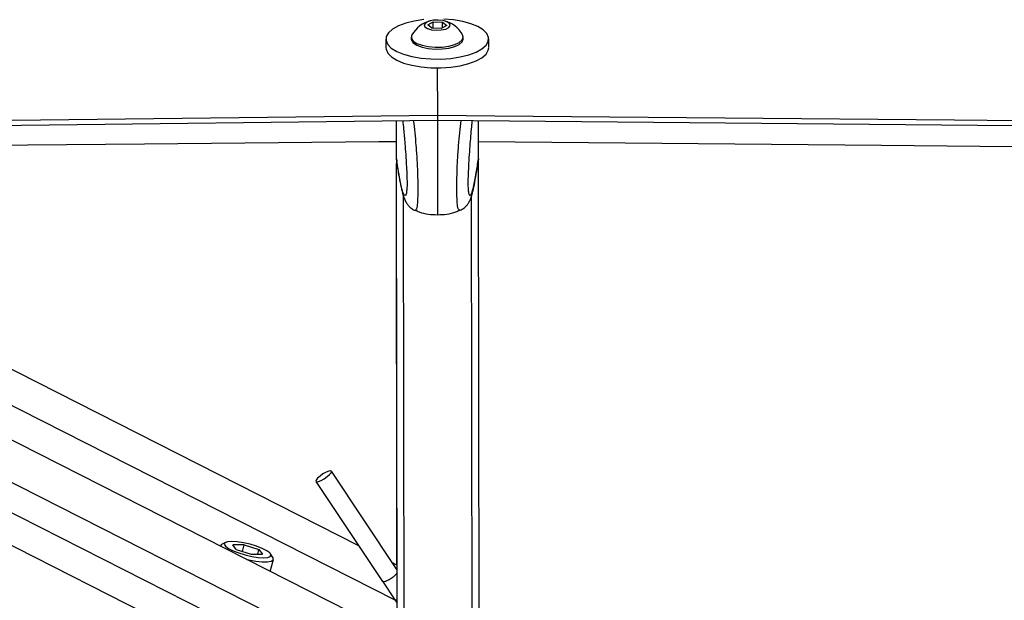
# Model space of a CAD drawing. Header units: millimetres. Extents: x 36407 to 443956, y 20230 to 409263.
# Tile 76 of 79: x 367637 to 376639, y 147905 to 153213. Entities that reach past the tile are written whole.
import ezdxf

# ---------------------------------------------------------------- set-up
doc = ezdxf.new("R2010")
doc.units = ezdxf.units.MM
doc.header["$LTSCALE"] = 50

msp = doc.modelspace()

# ---------------------------------------------------------------- linework, layer by layer
at = {"color": 7, "linetype": 'Continuous', "lineweight": 25}
for p, q in [((371368.26, 153166.07), (371417.49, 153193.98)), ((371405.34, 153135.53), (371368.26, 153166.07)), ((371491.66, 153132.89), (371405.34, 153135.53)), ((371417.49, 153193.98), (371503.81, 153191.33)), ((371417.57, 153135.15), (371417.49, 153193.98)), ((371540.9, 153160.79), (371491.66, 153132.89)), ((371503.81, 153191.33), (371540.9, 153160.79)), ((371503.88, 153139.81), (371503.81, 153191.33)), ((371217.22, 153054.04), (371217.25, 153036.55)), ((371692.25, 153037.19), (371692.22, 153054.67)), ((370984.74, 153036.24), (370984.85, 152959.37)), ((371924.85, 152960.63), (371924.75, 153037.5)), ((371455.15, 152775.83), (371455.86, 152340.2)), ((371455.64, 152340.2), (371455.69, 152294.29)), ((371455.64, 152340.2), (371455.86, 152340.2)), ((371081.1, 151931.07), (371080.62, 152289.83)), ((371081.14, 151931.07), (371080.65, 152289.83)), ((371081.2, 151931.08), (371080.72, 152289.84)), ((371081.16, 151980.48), (371080.75, 152289.84)), ((371081.22, 151941.58), (371080.75, 152289.84)), ((371081.17, 151972.16), (371080.75, 152289.84)), ((371455.69, 152294.29), (371455.93, 152294.29)), ((371831.22, 151942.58), (371830.75, 152290.84)), ((370656.4, 147799.69), (362024.26, 152182.32)), ((370736.12, 148404.07), (363265.38, 152197.04)), ((371081.22, 151941.4), (371081.17, 151972.16)), ((371081.29, 151792.02), (371081.15, 151899.04)), ((371086.13, 148226.36), (371081.18, 151899.04)), ((371081.22, 151941.58), (371081.22, 151941.4)), ((371081.22, 151941.4), (371085.04, 151921.12)), ((371090.12, 145270.95), (371081.24, 151899.04)), ((371831.21, 151942.4), (371827.31, 151921.35)), ((371831.22, 151942.58), (371831.21, 151942.4)), ((371841.24, 144436.66), (371831.22, 151915.96)), ((371081.33, 151789.18), (371081.29, 151792.02)), ((371081.35, 151752.86), (371081.29, 151792.02)), ((371081.35, 151752.69), (371081.3, 151783.65)), ((371081.35, 151752.86), (371081.35, 151752.69)), ((371086.22, 148185.37), (370486.46, 149085.08)), ((370345.01, 148990.79), (370955.23, 148075.37)), ((369471.26, 148401.71), (369471.19, 148401.44)), ((369517.24, 148433.44), (369482.33, 148414.07)), ((369688.04, 148411.38), (369584.26, 148411.38)), ((369616.96, 148368.44), (369584.26, 148411.38)), ((369616.96, 148368.44), (369753.44, 148325.49)), ((369672.69, 148350.9), (369688.04, 148411.38)), ((369688.04, 148411.38), (369824.52, 148368.44)), ((369813.62, 148325.49), (369824.52, 148368.44)), ((369824.52, 148368.44), (369857.22, 148325.49)), ((369753.44, 148325.49), (369857.22, 148325.49)), ((369928.15, 148169.43), (369955.89, 148278.69)), ((369952.05, 148294.82), (369930.6, 148328.51)), ((371086.17, 148226.35), (371044.95, 148247.27)), ((370953.04, 148078.69), (371065.32, 147910.25)), ((371065.32, 147910.25), (371086.63, 147879.83))]:
    msp.add_line(p, q, dxfattribs=at)
at = {"color": 8, "linetype": 'Continuous', "lineweight": 25}
for p, q in [((371081.11, 151931.07), (371080.62, 152289.83)), ((371081.14, 151931.07), (371080.66, 152289.83)), ((371081.2, 151931.08), (371080.72, 152289.84)), ((360169.56, 152160.34), (370022.83, 147157.72)), ((360746.89, 152167.18), (370234.13, 147350.4)), ((361280.34, 152173.5), (370296.46, 147595.92)), ((362634.07, 152189.55), (371066.77, 147908.18)), ((371081.29, 151792.02), (371081.15, 151899.04)), ((371086.14, 148226.36), (371081.18, 151899.04)), ((371091.25, 144435.65), (371081.24, 151899.04)), ((371081.3, 151783.65), (371081.29, 151792.02)), ((371081.33, 151784.03), (371081.3, 151783.65)), ((371155.7, 144316), (371145.93, 151599.67)), ((371777.13, 144316.84), (371767.36, 151600.62))]:
    msp.add_line(p, q, dxfattribs=at)
at = {"color": 7, "linetype": 'Continuous', "lineweight": 25, "flags": 128}
for points in [[(371001.52, 152987.71), (371034.51, 152954.12), (371083.64, 152923.72), (371147.05, 152897.66), (371222.27, 152876.95), (371306.43, 152862.39), (371396.28, 152854.53), (371488.39, 152853.68), (371579.2, 152859.87), (371665.22, 152872.86), (371743.17, 152892.15), (371810.02, 152917.01), (371863.23, 152946.47), (371900.73, 152979.4), (371921.1, 153014.55), (371923.54, 153050.55), (371907.97, 153086.03), (371874.98, 153119.61), (371825.85, 153150.02), (371762.44, 153176.08), (371687.22, 153196.79), (371603.06, 153211.35), (371513.21, 153219.21)], [(371330.29, 153213.87), (371244.27, 153200.88), (371166.32, 153181.58), (371099.47, 153156.73), (371046.27, 153127.27), (371008.76, 153094.33), (370988.39, 153059.19), (370985.95, 153023.19), (371001.52, 152987.71)], [(371444.96, 153117.16), (371490.99, 153119.29), (371531.48, 153128.15), (371560.25, 153142.37), (371572.94, 153159.81), (371567.6, 153177.79), (371545.07, 153193.59), (371508.75, 153204.79), (371464.19, 153209.7), (371418.17, 153207.57), (371377.69, 153198.71), (371348.91, 153184.48), (371336.22, 153167.05), (371341.55, 153149.07), (371364.09, 153133.27), (371400.4, 153122.07), (371444.96, 153117.16)], [(371222.66, 153073.83), (371219.87, 153067.9), (371219.04, 153042.62), (371235.7, 153018.21), (371268.6, 152996.49), (371315.3, 152979.05), (371372.34, 152967.2), (371435.49, 152961.81)], [(371435.49, 152961.81), (371500.08, 152963.29), (371561.29, 152971.52), (371614.6, 152985.89), (371656.06, 153005.35), (371682.58, 153028.43), (371692.21, 153053.44), (371686.74, 153074.46)], [(370984.85, 152955.7), (370986.06, 152942.64), (371001.63, 152907.17)], [(371001.63, 152907.17), (371034.62, 152873.58), (371083.75, 152843.18), (371147.16, 152817.12), (371222.38, 152796.41), (371306.54, 152781.85), (371396.39, 152773.99), (371488.49, 152773.14), (371579.31, 152779.33), (371665.33, 152792.32), (371743.27, 152811.61), (371810.13, 152836.47), (371863.34, 152865.93), (371900.84, 152898.87), (371921.2, 152934.01), (371924.86, 152956.96)], [(371217.25, 153036.55), (371219.07, 153025.13), (371235.72, 153000.72), (371268.62, 152979), (371315.32, 152961.56), (371372.36, 152949.71), (371435.52, 152944.32)], [(371435.52, 152944.32), (371500.1, 152945.8), (371561.32, 152954.03), (371614.63, 152968.41), (371656.08, 152987.86), (371682.61, 153010.94), (371692.23, 153035.95), (371692.25, 153037.19)], [(333949.33, 151896.59), (338151.68, 151946.07), (340252.84, 151970.84), (342354.01, 151995.61), (344455.18, 152020.4), (346556.35, 152045.21), (348657.52, 152070.02), (350758.68, 152094.86), (352859.85, 152119.7), (354961.02, 152144.56), (357062.18, 152169.44), (359163.35, 152194.32), (361264.52, 152219.22), (363365.69, 152244.14), (365466.86, 152269.07), (367568.02, 152294.01), (371455.64, 152340.2)], [(371455.86, 152340.2), (371981.17, 152335.35), (374082.37, 152315.99), (376183.57, 152296.65), (378284.78, 152277.31), (382487.2, 152238.69), (384588.41, 152219.4), (386689.61, 152200.13), (388790.82, 152180.86), (390892.02, 152161.62), (392993.23, 152142.39), (395094.44, 152123.18), (397195.65, 152103.97), (399296.85, 152084.79), (401398.06, 152065.62), (403499.27, 152046.46), (405600.48, 152027.32), (407701.69, 152008.19), (409802.9, 151989.08)], [(331676.79, 151823.9), (335879.14, 151873.36), (337980.3, 151898.12), (340081.47, 151922.88), (342182.64, 151947.66), (344283.81, 151972.45), (346384.98, 151997.26), (348486.15, 152022.08), (350587.32, 152046.91), (352688.48, 152071.76), (354789.65, 152096.62), (356890.81, 152121.49), (358991.98, 152146.38), (361093.15, 152171.28), (363194.31, 152196.2), (365295.48, 152221.12), (367396.65, 152246.07), (371455.69, 152294.29)], [(371455.93, 152294.29), (382974.76, 152188.31), (386107.81, 152159.55), (387674.34, 152145.19), (390807.38, 152116.49), (392373.9, 152102.14), (395506.95, 152073.49), (397073.48, 152059.18), (400206.52, 152030.57), (401773.05, 152016.28), (403339.58, 152001.99), (405689.36, 151980.58), (408039.15, 151959.19)], [(371080.88, 152096.81), (370919.54, 152095.4), (368777.88, 152076.69), (366636.23, 152058), (364494.58, 152039.32), (363591.52, 152031.46)], [(386553.29, 151961.13), (386020.92, 151966.02), (383919.7, 151985.31), (381818.48, 152004.62), (379717.27, 152023.95), (377616.05, 152043.29), (375514.83, 152062.65), (371831.01, 152096.63)], [(370369.4, 148990.34), (370393.87, 149000.36), (370421.68, 149016.1), (370448.59, 149035.16), (370470.49, 149054.65), (370484.04, 149071.59), (370487.22, 149083.4), (370479.5, 149088.3), (370462.06, 149085.52), (370437.58, 149075.5), (370409.78, 149059.76), (370382.88, 149040.7), (370360.97, 149021.22), (370347.41, 149004.28), (370344.25, 148992.46), (370351.97, 148987.57), (370369.4, 148990.34)], [(369482.33, 148414.07), (369479.56, 148412.38), (369471.26, 148401.71)], [(369574.32, 148442.77), (369536.43, 148439.76), (369513.47, 148430.97), (369507.29, 148417.12), (369518.41, 148399.32), (369545.92, 148379.02), (369587.6, 148357.86), (369640.05, 148337.56), (369699.05, 148319.76), (369759.81, 148305.9), (369817.4, 148297.11), (369867.15, 148294.1), (369905.05, 148297.11), (369928.02, 148305.9), (369934.18, 148319.76), (369923.06, 148337.56), (369895.56, 148357.86), (369853.88, 148379.02), (369801.42, 148399.32), (369742.42, 148417.12), (369681.68, 148430.97), (369624.08, 148439.76), (369574.32, 148442.77)], [(369712.41, 148278.97), (369731.08, 148274.67), (369795.75, 148262.72), (369854.33, 148256.52), (369902.48, 148256.52), (369936.61, 148262.72), (369954.2, 148274.67), (369953.94, 148291.49), (369952.05, 148294.82)]]:
    msp.add_lwpolyline(points, dxfattribs=at)
at = {"color": 8, "linetype": 'Continuous', "lineweight": 25, "flags": 128}
msp.add_lwpolyline([(371086.59, 147909.32), (371072.33, 147907.08), (371066.22, 147910.89)], dxfattribs=at)
at = {"color": 7, "linetype": 'Continuous', "lineweight": 25}
for start, end in [(103.684977, 150.900689), (29.253318, 76.46903)]:
    msp.add_arc((371454.87, 152944.59), 265.76, start, end, dxfattribs=at)
for points, knots in [([(371138.81, 152290.53), (371141.48, 152264.79), (371148.13, 152200.86), (371157.21, 152097.02), (371166.02, 151981.55), (371172.37, 151882.19), (371176.41, 151798.5), (371178.08, 151744.83), (371178.35, 151717.84), (371178.11, 151696.72), (371177.36, 151673.89), (371176.15, 151663.12), (371175.44, 151656.83)], [0, 0, 0, 0, 0.15497379, 0.3849308, 0.54151591, 0.70101495, 0.80565755, 0.85458589, 0.88728596, 0.90101767, 0.94212761, 1, 1, 1, 1]), ([(371772.66, 152291.38), (371771.28, 152278.43), (371764.77, 152217.35), (371755.94, 152112.17), (371746.26, 151982.52), (371740.21, 151882.39), (371736.41, 151799.27), (371734.9, 151745.57), (371734.69, 151718.59), (371734.98, 151697.46), (371735.84, 151673.74), (371737.15, 151662.5), (371737.94, 151655.7)], [0, 0, 0, 0, 0.08113062, 0.38269459, 0.54041343, 0.69744384, 0.80161356, 0.85032161, 0.88287657, 0.89654405, 0.93746119, 1, 1, 1, 1]), ([(371082.63, 151920.68), (371084.74, 151906.34), (371092.53, 151853.21), (371105.98, 151772.87), (371123.59, 151681.15), (371139.18, 151617.46), (371154.94, 151571.97), (371169.64, 151542.08), (371187.71, 151515.48), (371212.23, 151492.06), (371234.41, 151475.06), (371249.72, 151470.88), (371251.32, 151470.44)], [0, 0, 0, 0, 0.07613973, 0.28203433, 0.47985292, 0.69027937, 0.79924105, 0.87997665, 0.92330027, 0.95934501, 0.99573814, 1, 1, 1, 1]), ([(371662.23, 151471.53), (371669.12, 151474.23), (371687.62, 151481.47), (371709.83, 151499.87), (371728.6, 151520.31), (371741.05, 151538.86), (371753.55, 151561.93), (371764.97, 151590.69), (371778.79, 151636.28), (371794.06, 151703.99), (371811.34, 151800.03), (371823.31, 151874.61), (371829.43, 151917.69), (371829.88, 151920.89)], [0, 0, 0, 0, 0.0193167, 0.0518333, 0.0850407, 0.1219332, 0.1685058, 0.2519376, 0.3656722, 0.5650028, 0.7740266, 0.983198, 1, 1, 1, 1]), ([(371250.51, 151470.71), (371250.61, 151470.57), (371250.97, 151470.02), (371251.28, 151470.57), (371251.5, 151470.98)], [0, 0, 0, 0, 0.2655842, 1, 1, 1, 1]), ([(371252.46, 151474.65), (371264.72, 151468.12), (371327.03, 151434.89), (371399.05, 151432.22), (371456.91, 151430.08)], [0, 0, 0, 0, 0.1966802, 1, 1, 1, 1]), ([(371456.91, 151430.08), (371514.76, 151432.37), (371586.78, 151435.23), (371648.99, 151468.64), (371661.22, 151475.21)], [0, 0, 0, 0, 0.8033563, 1, 1, 1, 1]), ([(371663.2, 151471.27), (371663.1, 151471.12), (371662.75, 151470.59), (371662.46, 151471.12), (371662.24, 151471.49)], [0, 0, 0, 0, 0.2760231, 1, 1, 1, 1])]:
    msp.add_open_spline(points, degree=3, knots=knots, dxfattribs=at)
at = {"color": 8, "linetype": 'Continuous', "lineweight": 25}
for points, knots in [([(371251.5, 151470.98), (371257.04, 151471.45), (371265.09, 151472.13), (371273.96, 151509.7), (371277.84, 151554.74), (371279.08, 151611.15), (371279.15, 151664.59), (371279.05, 151728.72), (371276.95, 151826.95), (371271.69, 151942.84), (371262.59, 152065.18), (371251.34, 152185.91), (371243, 152255.4), (371238.63, 152291.71)], [0, 0, 0, 0, 0.17478302, 0.2538764, 0.34956872, 0.40546615, 0.42976097, 0.48778137, 0.54910235, 0.643456, 0.75835593, 0.8737084, 1, 1, 1, 1]), ([(371455.75, 152294.21), (371455.8, 152253.83), (371455.9, 152180.84), (371456.07, 152055.33), (371456.23, 151938.69), (371456.38, 151820.81), (371456.53, 151716.88), (371456.63, 151628.05), (371456.75, 151552.62), (371456.81, 151497.39), (371456.87, 151460.81), (371456.89, 151438.53), (371456.91, 151429.06), (371456.9, 151430.94), (371456.9, 151431.44)], [0, 0, 0, 0, 0.12879302, 0.23282315, 0.33890546, 0.41743608, 0.49666679, 0.55564663, 0.6145456, 0.70161681, 0.77802977, 0.85629079, 0.96175255, 1, 1, 1, 1]), ([(371662.24, 151471.49), (371656.69, 151471.95), (371648.62, 151472.61), (371639.65, 151510.19), (371635.63, 151555.22), (371634.26, 151611.63), (371634.02, 151665.06), (371633.97, 151729.2), (371635.79, 151827.43), (371640.75, 151943.34), (371649.52, 152065.7), (371660.44, 152186.46), (371668.6, 152255.97), (371672.86, 152292.3)], [0, 0, 0, 0, 0.1751116, 0.2541671, 0.3498248, 0.4057023, 0.4299877, 0.4879856, 0.5492836, 0.6435986, 0.7584543, 0.8737578, 1, 1, 1, 1]), ([(371175.44, 151656.83), (371174.96, 151650.93), (371173.4, 151631.38), (371167.52, 151609.68), (371158.04, 151599.76), (371143.68, 151623.96), (371124.82, 151687.46), (371103.3, 151794.65), (371087.9, 151897.14), (371081.22, 151941.58)], [0, 0, 0, 0, 0.0232447, 0.0769569, 0.2140421, 0.3466134, 0.5338359, 0.7978623, 1, 1, 1, 1]), ([(371737.94, 151655.7), (371738.37, 151650.49), (371739.93, 151631.71), (371745.82, 151610.62), (371755.32, 151600.52), (371769.62, 151624.82), (371788.29, 151688.34), (371809.54, 151795.61), (371824.66, 151898.13), (371831.22, 151942.58)], [0, 0, 0, 0, 0.0206666, 0.0745209, 0.2119651, 0.3448913, 0.5326077, 0.7973255, 1, 1, 1, 1]), ([(370953.91, 148079.33), (370955.43, 148077.67), (370958.88, 148073.89), (370976.42, 148077.16), (371001.25, 148087.25), (371029.94, 148103.49), (371057.17, 148122.89), (371077.58, 148140.5), (371083.95, 148149.12), (371086.27, 148152.26)], [0, 0, 0, 0, 0.1236671, 0.2809597, 0.4382272, 0.5954598, 0.7527251, 0.9099782, 1, 1, 1, 1])]:
    msp.add_open_spline(points, degree=3, knots=knots, dxfattribs=at)

doc.saveas('drawing.dxf')
